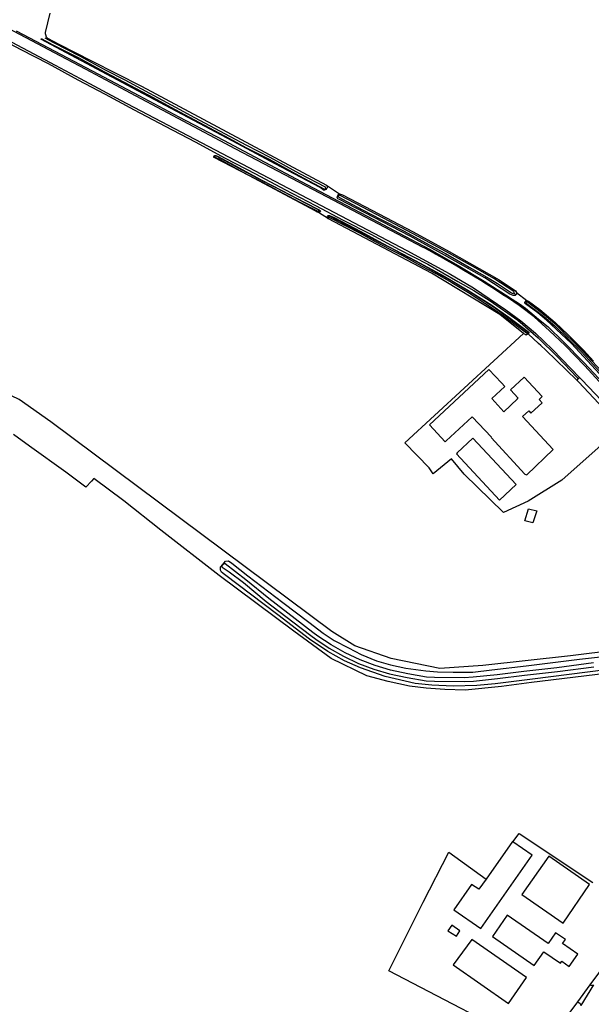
# Model space of a CAD drawing. Header units: metres. Extents: x 174255 to 175175, y 462028 to 462911.
# Tile 158 of 256: x 175039.48 to 175041.74, y 462730.75 to 462734.64. Entities that reach past the tile are written whole.
import ezdxf

# ---------------------------------------------------------------- set-up
doc = ezdxf.new("R2010")
doc.units = ezdxf.units.M
doc.layers.add('N-XX-AL-LIJN_0.20-G', color=7, linetype='Continuous', lineweight=25)

# ---------------------------------------------------------------- blocks, each defined once
blk = doc.blocks.new('Situatie')
at = {"lineweight": -3}
for p, q in [((-15.3611, 20.3591), (-15.3583, 20.3565)), ((-15.3113, 20.3287), (-15.3138, 20.3309)), ((-15.3504, 20.2381), (-15.3904, 20.2637)), ((-15.3837, 20.2664), (-15.3897, 20.2694)), ((-15.3501, 20.2475), (-15.3536, 20.2489)), ((-14.6094, 19.9391), (-14.617, 19.9458)), ((-14.5689, 19.9099), (-14.5722, 19.9117)), ((-14.5615, 19.7852), (-14.5639, 19.7882)), ((-14.3627, 19.6077), (-14.3691, 19.6021)), ((-14.3627, 19.6077), (-14.358, 19.6118)), ((-14.3648, 17.1471), (-14.3158, 17.2135)), ((-14.3022, 17.2138), (-14.3527, 17.1317))]:
    blk.add_line(p, q, dxfattribs=at)
for points in [[(-16.9871, 21.1429), (-16.6024, 20.9362), (-16.4307, 20.845), (-16.3317, 20.7923), (-16.1721, 20.7075), (-15.7458, 20.4832), (-15.0408, 20.114), (-14.8736, 20.0234), (-14.7768, 19.966), (-14.6488, 19.879), (-14.5898, 19.8354), (-14.5318, 19.787), (-14.4988, 19.7555), (-14.4638, 19.722), (-14.358, 19.6118)], [(-16.6777, 20.9658), (-16.5669, 20.9076), (-16.4584, 20.8515), (-16.3414, 20.7878), (-16.2327, 20.7305), (-16.1187, 20.6696), (-15.9963, 20.6052), (-15.8776, 20.5425), (-15.7587, 20.4782), (-15.639, 20.4158), (-15.5222, 20.3539), (-15.4017, 20.2917), (-15.2925, 20.2331), (-15.1832, 20.178), (-15.0707, 20.118), (-14.9569, 20.059), (-14.8386, 19.9918), (-14.7759, 19.9561), (-14.7113, 19.9143), (-14.6016, 19.8384), (-14.5218, 19.769), (-14.4445, 19.6938), (-14.3666, 19.6121), (-14.3627, 19.6077)], [(-16.4513, 21.0512), (-16.4697, 20.9744), (-16.4701, 20.9699), (-16.4691, 20.9671), (-16.4665, 20.9577), (-16.4613, 20.9524), (-16.4156, 20.9289), (-16.2874, 20.8621), (-16.089, 20.7624), (-15.3576, 20.372), (-15.3068, 20.337), (-15.2945, 20.3335), (-15.1786, 20.2724), (-15.015, 20.187), (-14.8731, 20.1101), (-14.6761, 19.9975), (-14.6113, 19.9537), (-14.6067, 19.9478), (-14.5658, 19.9162), (-14.5602, 19.9142), (-14.515, 19.8802), (-14.4541, 19.8292), (-14.4034, 19.781), (-14.3422, 19.7201), (-14.3021, 19.6772)], [(-14.2799, 19.596), (-14.337, 19.6577), (-14.415, 19.7382), (-14.476, 19.797), (-14.5376, 19.8512), (-14.5962, 19.8961), (-14.6176, 19.9106), (-14.6392, 19.925), (-14.6608, 19.9392), (-14.6825, 19.9533), (-14.7043, 19.9672), (-14.7262, 19.9811), (-14.7482, 19.9947), (-14.7702, 20.0083), (-14.7924, 20.0217), (-14.8146, 20.035), (-14.8369, 20.0481), (-14.8593, 20.0611), (-14.8818, 20.0739), (-14.9043, 20.0867), (-14.9269, 20.0992), (-14.9496, 20.1117), (-14.9724, 20.124), (-14.9761, 20.126), (-15.3572, 20.3251), (-15.7164, 20.514), (-16.172, 20.7556), (-16.311, 20.8292), (-16.4115, 20.8824), (-16.933, 21.1585)], [(-16.5846, 20.9807), (-16.4068, 20.8877), (-16.2621, 20.811), (-16.1002, 20.7255), (-15.9418, 20.6413), (-15.7658, 20.5489), (-15.6025, 20.462), (-15.4586, 20.3861), (-15.3362, 20.3216), (-15.1978, 20.2495), (-15.0711, 20.1816), (-14.9512, 20.1189), (-14.8372, 20.054), (-14.7342, 19.9928), (-14.6502, 19.9389), (-14.6243, 19.9218), (-14.5955, 19.9036), (-14.5719, 19.8859), (-14.5202, 19.843), (-14.4819, 19.8116), (-14.4223, 19.7543), (-14.3415, 19.671), (-14.2622, 19.587)], [(-15.3583, 20.3565), (-15.3597, 20.3547), (-15.3654, 20.3524), (-15.3696, 20.3524), (-15.3728, 20.3541), (-15.3836, 20.3618), (-15.5611, 20.4561), (-15.7279, 20.5452), (-16.1041, 20.744), (-16.4284, 20.9168), (-16.4873, 20.9477)], [(-16.4861, 20.9504), (-16.4394, 20.9264), (-16.3375, 20.8739), (-16.2354, 20.8189), (-16.1582, 20.7786), (-16.0437, 20.7174), (-15.9569, 20.6709), (-15.882, 20.6308), (-15.742, 20.5557), (-15.6771, 20.521), (-15.5842, 20.4737), (-15.4672, 20.4099), (-15.3662, 20.356), (-15.3656, 20.3559), (-15.3648, 20.3559), (-15.364, 20.356), (-15.3632, 20.3563), (-15.3625, 20.3567), (-15.362, 20.3573), (-15.3615, 20.3579), (-15.3612, 20.3587), (-15.3611, 20.3591), (-15.361, 20.3595), (-15.361, 20.3603), (-15.3611, 20.3611), (-15.3614, 20.3618), (-15.3619, 20.3625), (-15.3625, 20.3631), (-15.4634, 20.4169), (-15.5805, 20.4808), (-15.6734, 20.5281), (-15.7382, 20.5628), (-15.8782, 20.6378), (-15.9532, 20.678), (-16.0399, 20.7245), (-16.1545, 20.7857), (-16.2316, 20.8259), (-16.3338, 20.8809), (-16.4357, 20.9335), (-16.4707, 20.9515)], [(-15.3837, 20.2664), (-15.3873, 20.2637), (-15.3904, 20.2637), (-15.3944, 20.2654), (-15.4006, 20.269), (-15.6653, 20.4095), (-15.8026, 20.4807), (-15.8036, 20.4814), (-15.8033, 20.4848), (-15.8024, 20.4871)], [(-15.8024, 20.4871), (-15.7996, 20.4887), (-15.7962, 20.4887), (-15.7887, 20.4857), (-15.7039, 20.4397), (-15.616, 20.3928), (-15.5344, 20.3509), (-15.4432, 20.3029), (-15.3871, 20.2748), (-15.3835, 20.2721), (-15.3824, 20.2693), (-15.3837, 20.2664)], [(-15.7993, 20.4855), (-15.7997, 20.4841), (-15.7987, 20.4825), (-15.7791, 20.4732), (-15.7151, 20.4375), (-15.6687, 20.4122), (-15.6108, 20.3832), (-15.5499, 20.3511), (-15.4629, 20.3047), (-15.3925, 20.2685), (-15.3897, 20.2694), (-15.3884, 20.2711), (-15.39, 20.2736), (-15.4416, 20.3002), (-15.5547, 20.36), (-15.6272, 20.3971), (-15.691, 20.4303), (-15.7561, 20.4666), (-15.7959, 20.487), (-15.7977, 20.487), (-15.7989, 20.4866), (-15.7993, 20.4855)], [(-15.3576, 20.372), (-15.3545, 20.3639), (-15.3568, 20.3583), (-15.3583, 20.3565)], [(-15.3138, 20.3309), (-15.3101, 20.3365), (-15.3068, 20.337)], [(-14.6094, 19.9391), (-14.6119, 19.9365), (-14.6201, 19.9359), (-14.6337, 19.9411), (-14.7322, 20.0053), (-14.8916, 20.0953), (-15.0279, 20.1697), (-15.1722, 20.2454), (-15.3073, 20.3154), (-15.3133, 20.3175), (-15.3166, 20.3229), (-15.3138, 20.3309)], [(-15.3113, 20.3287), (-15.3116, 20.327), (-15.3096, 20.3246), (-15.2772, 20.3072), (-15.2133, 20.2735), (-15.1416, 20.2363), (-15.0537, 20.1909), (-14.9491, 20.1341), (-14.8876, 20.1014), (-14.7946, 20.0482), (-14.7152, 20.0033), (-14.6819, 19.9834), (-14.6263, 19.946), (-14.622, 19.9444), (-14.617, 19.9458), (-14.6157, 19.948), (-14.6159, 19.9497), (-14.6173, 19.9522), (-14.6967, 20.0028), (-14.7766, 20.049), (-14.8719, 20.1019), (-14.9961, 20.1695), (-15.1333, 20.241), (-15.2431, 20.2991), (-15.3062, 20.3318), (-15.3088, 20.3312), (-15.311, 20.3304), (-15.3113, 20.3287)], [(-14.5615, 19.7852), (-14.5677, 19.7802), (-14.5688, 19.7799), (-14.5703, 19.7806), (-14.5794, 19.786), (-14.6724, 19.861), (-14.9432, 20.0242), (-15.3504, 20.2381), (-15.3545, 20.2443), (-15.3551, 20.2461), (-15.3536, 20.2489)], [(-15.3536, 20.2489), (-15.352, 20.2518), (-15.3493, 20.2524), (-15.3462, 20.2523), (-15.3281, 20.2439), (-15.2227, 20.189), (-15.1376, 20.1431), (-15.0082, 20.0747), (-14.8931, 20.0126), (-14.7993, 19.9565), (-14.7039, 19.8974), (-14.6376, 19.8509), (-14.5587, 19.791), (-14.5579, 19.789), (-14.5585, 19.7877), (-14.5615, 19.7852)], [(-14.5639, 19.7882), (-14.5627, 19.7894), (-14.5626, 19.7905), (-14.5651, 19.7926), (-14.6568, 19.8613), (-14.6994, 19.8906), (-14.7947, 19.9516), (-14.8598, 19.9912), (-14.9214, 20.0258), (-14.9818, 20.0577), (-15.0534, 20.0965), (-15.1026, 20.1227), (-15.1629, 20.1531), (-15.2232, 20.1863), (-15.2825, 20.2164), (-15.3468, 20.2491), (-15.3487, 20.2493), (-15.3499, 20.2482), (-15.3501, 20.2475), (-15.3504, 20.2458), (-15.3491, 20.2446), (-15.2848, 20.212), (-15.2255, 20.1819), (-15.1652, 20.1487), (-15.1049, 20.1182), (-15.0557, 20.0921), (-14.9841, 20.0533), (-14.9238, 20.0214), (-14.8623, 19.9869), (-14.7974, 19.9473), (-14.7022, 19.8864), (-14.6597, 19.8572), (-14.5681, 19.7886), (-14.5658, 19.7869), (-14.565, 19.7869), (-14.5639, 19.7882)], [(-14.6067, 19.9478), (-14.607, 19.9416), (-14.6094, 19.9391)], [(-13.7698, 19.0361), (-13.7718, 19.035), (-13.775, 19.0347), (-13.7794, 19.0353), (-13.7831, 19.0375), (-13.7912, 19.048), (-13.8273, 19.103), (-13.9056, 19.2), (-13.9337, 19.2335), (-14.022, 19.3355), (-14.0886, 19.4148), (-14.0968, 19.4254), (-14.132, 19.4652), (-14.1436, 19.476), (-14.2788, 19.6268), (-14.3896, 19.7458), (-14.4879, 19.8389), (-14.5231, 19.8672), (-14.5711, 19.9028), (-14.5737, 19.9054), (-14.5737, 19.9098), (-14.5722, 19.9117)], [(-14.5722, 19.9117), (-14.5708, 19.9137), (-14.5658, 19.9162)], [(-14.5689, 19.9099), (-14.5691, 19.9096), (-14.5694, 19.909), (-14.5695, 19.9083), (-14.5694, 19.9076), (-14.5691, 19.9069), (-14.5688, 19.9063), (-14.5683, 19.9059), (-14.5007, 19.8542), (-14.4525, 19.814), (-14.3513, 19.7142), (-14.2734, 19.6306)], [(-14.269, 19.6347), (-14.347, 19.7184), (-14.4484, 19.8184), (-14.4969, 19.8589), (-14.5646, 19.9106), (-14.565, 19.9109), (-14.5656, 19.9111), (-14.5663, 19.9112), (-14.567, 19.9112), (-14.5676, 19.911), (-14.5682, 19.9106), (-14.5687, 19.9102), (-14.5689, 19.9099)], [(-14.1947, 19.4117), (-14.213, 19.3971), (-14.4273, 19.2066), (-14.5609, 19.1233), (-14.6582, 19.0787), (-14.8134, 19.2306), (-14.8634, 19.2903), (-14.9366, 19.2314), (-14.9521, 19.2559), (-15.0484, 19.3538), (-14.5794, 19.786)], [(-14.3691, 19.6021), (-14.4916, 19.72), (-14.5112, 19.7389), (-14.52, 19.7469), (-14.5615, 19.7852)], [(-13.8524, 18.5804), (-14.3938, 18.5124), (-14.7404, 18.4754), (-14.9097, 18.4635), (-15.1029, 18.5019), (-15.2458, 18.5521), (-15.337, 18.609), (-16.4483, 19.4372), (-16.5726, 19.5258), (-16.7539, 19.6105), (-16.8925, 19.6515), (-16.9086, 19.6626)], [(-14.7054, 19.3764), (-14.7066, 19.3752), (-14.5746, 19.2304), (-14.5656, 19.2284), (-14.4616, 19.328), (-14.5832, 19.4581), (-14.5589, 19.48), (-14.5505, 19.4711), (-14.506, 19.5127), (-14.5178, 19.5254), (-14.505, 19.5374), (-14.5768, 19.613), (-14.6308, 19.5632), (-14.6007, 19.5311), (-14.6039, 19.5281), (-14.6031, 19.5273), (-14.6571, 19.4769), (-14.7041, 19.5289), (-14.6526, 19.5764), (-14.6663, 19.5908), (-14.717, 19.644), (-14.9508, 19.4254), (-14.8888, 19.3584), (-14.8853, 19.3616), (-14.7817, 19.4572), (-14.7054, 19.3764)], [(-14.358, 19.6118), (-14.3494, 19.6028), (-14.245, 19.494), (-14.2406, 19.4784), (-14.2423, 19.4671), (-14.3616, 19.5948), (-14.3684, 19.6014), (-14.3691, 19.6021)], [(-14.6212, 17.7784), (-14.597, 17.8115), (-14.3059, 17.6182)], [(-14.1667, 18.4535), (-14.5478, 18.4071), (-14.6659, 18.3916), (-14.8093, 18.3769), (-14.8902, 18.3804), (-14.964, 18.386), (-15.0301, 18.3937), (-15.1138, 18.412), (-15.1982, 18.4345), (-15.3395, 18.5027), (-15.4879, 18.6103), (-15.7818, 18.8304), (-16.0131, 19.0097), (-16.1593, 19.125), (-16.2782, 19.2136), (-16.2873, 19.2034), (-16.3091, 19.1791), (-16.3886, 19.2382), (-16.532, 19.3415), (-16.596, 19.3872)], [(-14.6078, 19.1892), (-14.7796, 19.373), (-14.8411, 19.3147), (-14.8448, 19.3112), (-14.6736, 19.1274), (-14.6078, 19.1892)], [(-14.542, 19.0377), (-14.5738, 19.0457), (-14.5592, 19.0933), (-14.5261, 19.0853), (-14.542, 19.0377)], [(-14.1088, 18.476), (-14.5438, 18.421), (-14.6908, 18.403), (-14.7638, 18.3962), (-14.8568, 18.3932), (-14.942, 18.397), (-15.008, 18.4032), (-15.1265, 18.4319), (-15.2232, 18.4662), (-15.2874, 18.493), (-15.3527, 18.5296), (-15.4248, 18.5791), (-15.551, 18.6753), (-15.7613, 18.8337), (-15.7733, 18.843), (-15.7775, 18.8509), (-15.7778, 18.863), (-15.7685, 18.8737)], [(-14.3028, 18.4849), (-14.4473, 18.4663), (-14.5777, 18.4509), (-14.6832, 18.438), (-14.7782, 18.4284), (-14.8143, 18.4266), (-14.9307, 18.4275), (-14.9629, 18.4294), (-15.0363, 18.4424), (-15.1053, 18.4562), (-15.1657, 18.4749), (-15.2252, 18.4969), (-15.2839, 18.5249), (-15.3402, 18.5563), (-15.3918, 18.5913), (-15.4115, 18.6053), (-15.4815, 18.6588), (-15.5867, 18.7389), (-15.6773, 18.8138), (-15.7591, 18.8765), (-15.7623, 18.8768), (-15.7646, 18.8759), (-15.7675, 18.873), (-15.7704, 18.87), (-15.7714, 18.8675), (-15.7711, 18.8638), (-15.7706, 18.863), (-15.7672, 18.8603), (-15.7425, 18.8449), (-15.6866, 18.802), (-15.596, 18.7271), (-15.4906, 18.6469), (-15.4204, 18.5932), (-15.4004, 18.579), (-15.3481, 18.5435), (-15.2907, 18.5116), (-15.2311, 18.4831), (-15.1705, 18.4606), (-15.109, 18.4416), (-15.0391, 18.4277), (-14.9646, 18.4145), (-14.9312, 18.4125), (-14.8139, 18.4116), (-14.7771, 18.4135), (-14.6815, 18.4231), (-14.576, 18.4361), (-14.4454, 18.4514), (-14.3009, 18.47)], [(-15.7685, 18.8737), (-15.7576, 18.8862), (-15.7456, 18.888), (-15.732, 18.8784), (-15.6688, 18.829), (-15.5308, 18.7242), (-15.428, 18.6454), (-15.3718, 18.6032), (-15.3278, 18.5742), (-15.2708, 18.544), (-15.2206, 18.5184), (-15.1606, 18.4932), (-15.1046, 18.4772), (-15.044, 18.4644), (-14.9648, 18.454), (-14.9196, 18.45), (-14.8578, 18.448), (-14.779, 18.449), (-14.7048, 18.4572), (-14.569, 18.4734), (-14.3578, 18.4994), (-14.131, 18.5252)], [(-14.7275, 17.6311), (-14.7554, 17.5914), (-14.7846, 17.6096), (-14.8546, 17.51), (-14.7476, 17.4366), (-14.5454, 17.7264), (-14.6212, 17.7784), (-14.623, 17.7796), (-14.7275, 17.6311)], [(-14.5093, 16.9563), (-15.1114, 17.2689), (-14.9762, 17.5402), (-14.8747, 17.738), (-14.7275, 17.6311)], [(-14.3184, 17.61), (-14.479, 17.7213), (-14.5859, 17.5704), (-14.4224, 17.457), (-14.3184, 17.61)], [(-14.5369, 17.2903), (-14.4994, 17.3446), (-14.4334, 17.2992), (-14.428, 17.3071), (-14.3986, 17.2868), (-14.3652, 17.3351), (-14.4251, 17.3765), (-14.4139, 17.3926), (-14.4528, 17.4195), (-14.4817, 17.3772), (-14.6439, 17.4891), (-14.7024, 17.4045), (-14.5369, 17.2903)], [(-14.8444, 17.4064), (-14.8312, 17.427), (-14.8626, 17.449), (-14.879, 17.427), (-14.8444, 17.4064)], [(-14.567, 17.2422), (-14.7838, 17.3932), (-14.858, 17.2926), (-14.639, 17.1398), (-14.567, 17.2422)], [(-14.3066, 17.2117), (-14.3113, 17.2119), (-14.3158, 17.2135), (-14.217, 17.3474)], [(-14.506, 16.9588), (-14.3648, 17.1471), (-14.3554, 17.1405), (-14.3527, 17.1317)]]:
    blk.add_lwpolyline(points, dxfattribs=at)

msp = doc.modelspace()

# ---------------------------------------------------------------- block references
at = {"layer": 'N-XX-AL-LIJN_0.20-G'}
msp.add_blockref('Situatie', (175056.047, 462713.6112), dxfattribs=at)

doc.saveas('drawing.dxf')
